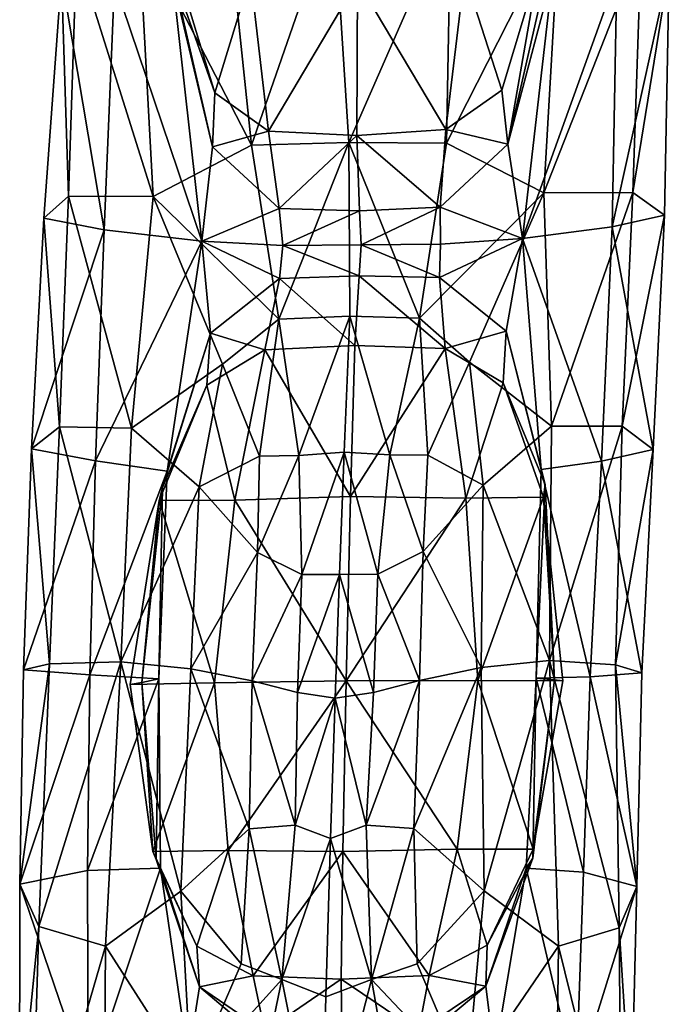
# Model space of a CAD drawing. Extents: x -76 to 76, y -20 to 79.
# Tile 94 of 175: x 4.168 to 5.098, y -13.463 to -12.053. Entities that reach past the tile are written whole.
import ezdxf

# ---------------------------------------------------------------- set-up
doc = ezdxf.new("R2010")
doc.units = 0

msp = doc.modelspace()

# ---------------------------------------------------------------- linework, layer by layer
for points in [[(4.4648, -11.9, 1.4731), (4.4998, -12.2332, 1.4797), (4.6179, -11.8935, 1.5557)], [(4.4998, -12.2332, 1.4797), (4.6395, -12.2294, 1.5524), (4.6179, -11.8935, 1.5557)], [(4.7856, -11.8955, 1.477), (4.6179, -11.8935, 1.5557), (4.6395, -12.2294, 1.5524)], [(4.7792, -12.2304, 1.483), (4.7856, -11.8955, 1.477), (4.6395, -12.2294, 1.5524)], [(4.7856, -11.8955, 1.477), (4.7792, -12.2304, 1.483), (4.9413, -11.9113, 1.279)], [(4.4648, -11.9, 1.4731), (4.3379, -11.9196, 1.2711), (4.4998, -12.2332, 1.4797)], [(4.7792, -12.2304, 1.483), (4.9188, -12.3016, 1.3008), (4.9413, -11.9113, 1.279)], [(5.0583, -11.9467, 1.0038), (4.9413, -11.9113, 1.279), (4.9188, -12.3016, 1.3008)], [(4.3379, -11.9196, 1.2711), (4.249, -11.9572, 0.9916), (4.359, -12.3064, 1.294)], [(4.3379, -11.9196, 1.2711), (4.359, -12.3064, 1.294), (4.4998, -12.2332, 1.4797)], [(5.0463, -12.3008, 1.0049), (5.0583, -11.9467, 1.0038), (4.9188, -12.3016, 1.3008)], [(5.0583, -11.9467, 1.0038), (5.0463, -12.3008, 1.0049), (5.0984, -11.9803, 0.7208)], [(4.249, -11.9572, 0.9916), (4.2277, -11.9911, 0.7059), (4.2378, -12.306, 0.994)], [(4.249, -11.9572, 0.9916), (4.2378, -12.306, 0.994), (4.359, -12.3064, 1.294)], [(4.3868, -11.9862, 0.2547), (4.394, -11.9823, 0.2138), (4.4471, -12.158, 0.2752)], [(4.394, -11.9823, 0.2138), (4.4984, -11.991, 0.176), (4.4471, -12.158, 0.2752)], [(4.805, -11.9884, 0.1801), (4.9116, -11.9776, 0.2214), (4.8586, -12.1544, 0.2814)], [(4.8669, -12.2316, 0.3297), (4.8586, -12.1544, 0.2814), (4.9116, -11.9776, 0.2214)], [(4.9242, -11.9804, 0.2648), (4.8669, -12.2316, 0.3297), (4.9116, -11.9776, 0.2214)], [(4.9242, -11.9804, 0.2648), (4.9317, -11.9877, 0.3457), (4.8669, -12.2316, 0.3297)], [(5.023, -11.9908, 0.4996), (5.0984, -11.9803, 0.7208), (5.0166, -12.35, 0.5401)], [(5.0984, -11.9803, 0.7208), (5.0914, -12.3334, 0.7394), (5.0166, -12.35, 0.5401)], [(5.0463, -12.3008, 1.0049), (5.0914, -12.3334, 0.7394), (5.0984, -11.9803, 0.7208)], [(4.2886, -12.3543, 0.5283), (4.2024, -12.3379, 0.7264), (4.2277, -11.9911, 0.7059)], [(4.2277, -11.9911, 0.7059), (4.2024, -12.3379, 0.7264), (4.2378, -12.306, 0.994)], [(4.3036, -12, 0.4853), (4.2886, -12.3543, 0.5283), (4.2277, -11.9911, 0.7059)], [(4.3036, -12, 0.4853), (4.3867, -11.9946, 0.3336), (4.4289, -12.3708, 0.3829)], [(4.3868, -11.9862, 0.2547), (4.444, -12.2355, 0.3226), (4.3867, -11.9946, 0.3336)], [(4.444, -12.2355, 0.3226), (4.4289, -12.3708, 0.3829), (4.3867, -11.9946, 0.3336)], [(4.444, -12.2355, 0.3226), (4.3868, -11.9862, 0.2547), (4.4471, -12.158, 0.2752)], [(4.4984, -11.991, 0.176), (4.5241, -12.2129, 0.274), (4.4471, -12.158, 0.2752)], [(4.4984, -11.991, 0.176), (4.6515, -11.9977, 0.1589), (4.5241, -12.2129, 0.274)], [(4.6515, -11.9977, 0.1589), (4.6509, -12.2193, 0.264), (4.5241, -12.2129, 0.274)], [(4.7783, -12.2108, 0.2776), (4.6509, -12.2193, 0.264), (4.6515, -11.9977, 0.1589)], [(4.805, -11.9884, 0.1801), (4.7783, -12.2108, 0.2776), (4.6515, -11.9977, 0.1589)], [(4.7783, -12.2108, 0.2776), (4.805, -11.9884, 0.1801), (4.8586, -12.1544, 0.2814)], [(4.9317, -11.9877, 0.3457), (4.888, -12.3669, 0.3911), (4.8669, -12.2316, 0.3297)], [(4.9317, -11.9877, 0.3457), (5.023, -11.9908, 0.4996), (4.888, -12.3669, 0.3911)], [(5.023, -11.9908, 0.4996), (5.0166, -12.35, 0.5401), (4.888, -12.3669, 0.3911)], [(4.2886, -12.3543, 0.5283), (4.3036, -12, 0.4853), (4.4289, -12.3708, 0.3829)], [(4.444, -12.2355, 0.3226), (4.4471, -12.158, 0.2752), (4.5241, -12.2129, 0.274)], [(4.7783, -12.2108, 0.2776), (4.8586, -12.1544, 0.2814), (4.8669, -12.2316, 0.3297)], [(4.5395, -12.3238, 0.3337), (4.444, -12.2355, 0.3226), (4.5241, -12.2129, 0.274)], [(4.5395, -12.3238, 0.3337), (4.5241, -12.2129, 0.274), (4.6509, -12.2193, 0.264)], [(4.6545, -12.3272, 0.326), (4.5395, -12.3238, 0.3337), (4.6509, -12.2193, 0.264)], [(4.7783, -12.2108, 0.2776), (4.7703, -12.3218, 0.3374), (4.6509, -12.2193, 0.264)], [(4.7703, -12.3218, 0.3374), (4.6545, -12.3272, 0.326), (4.6509, -12.2193, 0.264)], [(4.7703, -12.3218, 0.3374), (4.7783, -12.2108, 0.2776), (4.8669, -12.2316, 0.3297)], [(4.5388, -12.4824, 1.4943), (4.4998, -12.2332, 1.4797), (4.359, -12.3064, 1.294)], [(4.444, -12.2355, 0.3226), (4.5395, -12.3238, 0.3337), (4.4289, -12.3708, 0.3829)], [(4.4998, -12.2332, 1.4797), (4.5388, -12.4824, 1.4943), (4.6395, -12.2294, 1.5524)], [(4.5388, -12.4824, 1.4943), (4.6409, -12.4779, 1.5629), (4.6395, -12.2294, 1.5524)], [(4.7403, -12.4807, 1.4967), (4.7792, -12.2304, 1.483), (4.6395, -12.2294, 1.5524)], [(4.6409, -12.4779, 1.5629), (4.7403, -12.4807, 1.4967), (4.6395, -12.2294, 1.5524)], [(4.7792, -12.2304, 1.483), (4.7403, -12.4807, 1.4967), (4.9188, -12.3016, 1.3008)], [(4.7703, -12.3218, 0.3374), (4.8669, -12.2316, 0.3297), (4.888, -12.3669, 0.3911)], [(4.2249, -12.6363, 0.9419), (4.2378, -12.306, 0.994), (4.2024, -12.3379, 0.7264)], [(4.2249, -12.6363, 0.9419), (4.328, -12.6385, 1.1709), (4.2378, -12.306, 0.994)], [(4.328, -12.6385, 1.1709), (4.359, -12.3064, 1.294), (4.2378, -12.306, 0.994)], [(4.4585, -12.5465, 1.3879), (4.359, -12.3064, 1.294), (4.328, -12.6385, 1.1709)], [(4.4585, -12.5465, 1.3879), (4.5388, -12.4824, 1.4943), (4.359, -12.3064, 1.294)], [(4.7403, -12.4807, 1.4967), (4.8121, -12.5437, 1.3919), (4.9188, -12.3016, 1.3008)], [(4.9297, -12.6353, 1.1769), (4.9188, -12.3016, 1.3008), (4.8121, -12.5437, 1.3919)], [(5.0463, -12.3008, 1.0049), (4.9188, -12.3016, 1.3008), (4.9297, -12.6353, 1.1769)], [(5.031, -12.6354, 0.9511), (5.0463, -12.3008, 1.0049), (4.9297, -12.6353, 1.1769)], [(5.0463, -12.3008, 1.0049), (5.031, -12.6354, 0.9511), (5.0914, -12.3334, 0.7394)], [(4.6545, -12.3272, 0.326), (4.7703, -12.3218, 0.3374), (4.6571, -12.376, 0.3368)], [(4.7703, -12.3218, 0.3374), (4.7707, -12.3747, 0.3485), (4.6571, -12.376, 0.3368)], [(4.7707, -12.3747, 0.3485), (4.7703, -12.3218, 0.3374), (4.888, -12.3669, 0.3911)], [(4.5395, -12.3238, 0.3337), (4.5447, -12.3766, 0.3446), (4.4289, -12.3708, 0.3829)], [(4.5395, -12.3238, 0.3337), (4.6545, -12.3272, 0.326), (4.5447, -12.3766, 0.3446)], [(4.6545, -12.3272, 0.326), (4.6571, -12.376, 0.3368), (4.5447, -12.3766, 0.3446)], [(5.0166, -12.35, 0.5401), (5.0914, -12.3334, 0.7394), (5.0751, -12.669, 0.7211)], [(5.031, -12.6354, 0.9511), (5.0751, -12.669, 0.7211), (5.0914, -12.3334, 0.7394)], [(4.1846, -12.6678, 0.71), (4.2024, -12.3379, 0.7264), (4.2886, -12.3543, 0.5283)], [(4.1846, -12.6678, 0.71), (4.2249, -12.6363, 0.9419), (4.2024, -12.3379, 0.7264)], [(5.0166, -12.35, 0.5401), (5.0014, -12.6854, 0.5411), (4.888, -12.3669, 0.3911)], [(5.0014, -12.6854, 0.5411), (5.0166, -12.35, 0.5401), (5.0751, -12.669, 0.7211)], [(4.2762, -12.6851, 0.5315), (4.1846, -12.6678, 0.71), (4.2886, -12.3543, 0.5283)], [(4.2762, -12.6851, 0.5315), (4.2886, -12.3543, 0.5283), (4.4289, -12.3708, 0.3829)], [(4.379, -12.6998, 0.399), (4.2762, -12.6851, 0.5315), (4.4289, -12.3708, 0.3829)], [(4.379, -12.6998, 0.399), (4.4289, -12.3708, 0.3829), (4.4413, -12.5024, 0.3078)], [(4.5399, -12.4242, 0.2962), (4.4413, -12.5024, 0.3078), (4.4289, -12.3708, 0.3829)], [(4.5447, -12.3766, 0.3446), (4.5399, -12.4242, 0.2962), (4.4289, -12.3708, 0.3829)], [(4.5399, -12.4242, 0.2962), (4.5447, -12.3766, 0.3446), (4.6539, -12.4203, 0.2877)], [(4.5447, -12.3766, 0.3446), (4.6571, -12.376, 0.3368), (4.6539, -12.4203, 0.2877)], [(4.7691, -12.4225, 0.2996), (4.6539, -12.4203, 0.2877), (4.6571, -12.376, 0.3368)], [(4.7707, -12.3747, 0.3485), (4.7691, -12.4225, 0.2996), (4.6571, -12.376, 0.3368)], [(4.7691, -12.4225, 0.2996), (4.7707, -12.3747, 0.3485), (4.888, -12.3669, 0.3911)], [(4.8649, -12.4993, 0.3134), (4.7691, -12.4225, 0.2996), (4.888, -12.3669, 0.3911)], [(4.8649, -12.4993, 0.3134), (4.888, -12.3669, 0.3911), (4.9149, -12.6977, 0.4059)], [(5.0014, -12.6854, 0.5411), (4.9149, -12.6977, 0.4059), (4.888, -12.3669, 0.3911)], [(4.5399, -12.4242, 0.2962), (4.6539, -12.4203, 0.2877), (4.6478, -12.5202, 0.2199)], [(4.7772, -12.5242, 0.234), (4.6478, -12.5202, 0.2199), (4.6539, -12.4203, 0.2877)], [(4.7691, -12.4225, 0.2996), (4.7772, -12.5242, 0.234), (4.6539, -12.4203, 0.2877)], [(4.5399, -12.4242, 0.2962), (4.5191, -12.526, 0.2314), (4.4413, -12.5024, 0.3078)], [(4.5191, -12.526, 0.2314), (4.5399, -12.4242, 0.2962), (4.6478, -12.5202, 0.2199)], [(4.7691, -12.4225, 0.2996), (4.8649, -12.4993, 0.3134), (4.7772, -12.5242, 0.234)], [(4.5388, -12.4824, 1.4943), (4.4585, -12.5465, 1.3879), (4.5113, -12.6786, 1.4547)], [(4.5676, -12.6773, 1.5188), (4.5388, -12.4824, 1.4943), (4.5113, -12.6786, 1.4547)], [(4.5388, -12.4824, 1.4943), (4.5676, -12.6773, 1.5188), (4.6409, -12.4779, 1.5629)], [(4.5676, -12.6773, 1.5188), (4.6328, -12.6729, 1.579), (4.6409, -12.4779, 1.5629)], [(4.6409, -12.4779, 1.5629), (4.6328, -12.6729, 1.579), (4.6978, -12.6765, 1.5203)], [(4.7403, -12.4807, 1.4967), (4.6409, -12.4779, 1.5629), (4.6978, -12.6765, 1.5203)], [(4.7403, -12.4807, 1.4967), (4.6978, -12.6765, 1.5203), (4.7523, -12.677, 1.4574)], [(4.8121, -12.5437, 1.3919), (4.7403, -12.4807, 1.4967), (4.7523, -12.677, 1.4574)], [(4.3722, -12.7232, 0.3051), (4.379, -12.6998, 0.399), (4.4413, -12.5024, 0.3078)], [(4.3722, -12.7232, 0.3051), (4.4413, -12.5024, 0.3078), (4.4359, -12.5769, 0.2579)], [(4.5191, -12.526, 0.2314), (4.4359, -12.5769, 0.2579), (4.4413, -12.5024, 0.3078)], [(4.8649, -12.4993, 0.3134), (4.8605, -12.5736, 0.2621), (4.7772, -12.5242, 0.234)], [(4.8649, -12.4993, 0.3134), (4.9206, -12.7192, 0.3104), (4.8605, -12.5736, 0.2621)], [(4.9206, -12.7192, 0.3104), (4.8649, -12.4993, 0.3134), (4.9149, -12.6977, 0.4059)], [(4.5191, -12.526, 0.2314), (4.476, -12.7415, 0.1927), (4.4359, -12.5769, 0.2579)], [(4.476, -12.7415, 0.1927), (4.5191, -12.526, 0.2314), (4.6415, -12.736, 0.1744)], [(4.5191, -12.526, 0.2314), (4.6478, -12.5202, 0.2199), (4.6415, -12.736, 0.1744)], [(4.6415, -12.736, 0.1744), (4.6478, -12.5202, 0.2199), (4.7772, -12.5242, 0.234)], [(4.807, -12.7387, 0.1948), (4.6415, -12.736, 0.1744), (4.7772, -12.5242, 0.234)], [(4.807, -12.7387, 0.1948), (4.7772, -12.5242, 0.234), (4.8605, -12.5736, 0.2621)], [(4.4247, -12.7225, 1.3404), (4.4585, -12.5465, 1.3879), (4.328, -12.6385, 1.1709)], [(4.4585, -12.5465, 1.3879), (4.4247, -12.7225, 1.3404), (4.5113, -12.6786, 1.4547)], [(4.8318, -12.7198, 1.3442), (4.8121, -12.5437, 1.3919), (4.7523, -12.677, 1.4574)], [(4.8318, -12.7198, 1.3442), (4.9297, -12.6353, 1.1769), (4.8121, -12.5437, 1.3919)], [(4.9182, -12.7372, 0.2437), (4.807, -12.7387, 0.1948), (4.8605, -12.5736, 0.2621)], [(4.9206, -12.7192, 0.3104), (4.9182, -12.7372, 0.2437), (4.8605, -12.5736, 0.2621)], [(4.476, -12.7415, 0.1927), (4.3674, -12.7417, 0.2397), (4.4359, -12.5769, 0.2579)], [(4.3674, -12.7417, 0.2397), (4.3722, -12.7232, 0.3051), (4.4359, -12.5769, 0.2579)], [(4.2249, -12.6363, 0.9419), (4.1846, -12.6678, 0.71), (4.2106, -12.9757, 0.8876)], [(4.2249, -12.6363, 0.9419), (4.2106, -12.9757, 0.8876), (4.3128, -12.9728, 1.1092)], [(4.328, -12.6385, 1.1709), (4.2249, -12.6363, 0.9419), (4.3128, -12.9728, 1.1092)], [(4.4247, -12.7225, 1.3404), (4.328, -12.6385, 1.1709), (4.3128, -12.9728, 1.1092)], [(4.9297, -12.6353, 1.1769), (4.8318, -12.7198, 1.3442), (4.9267, -12.9711, 1.1097)], [(5.031, -12.6354, 0.9511), (4.9297, -12.6353, 1.1769), (4.9267, -12.9711, 1.1097)], [(5.0214, -12.9774, 0.8919), (5.031, -12.6354, 0.9511), (4.9267, -12.9711, 1.1097)], [(5.031, -12.6354, 0.9511), (5.0214, -12.9774, 0.8919), (5.0751, -12.669, 0.7211)], [(4.1846, -12.6678, 0.71), (4.2762, -12.6851, 0.5315), (4.1734, -12.9844, 0.6817)], [(4.1846, -12.6678, 0.71), (4.1734, -12.9844, 0.6817), (4.2106, -12.9757, 0.8876)], [(4.5676, -12.6773, 1.5188), (4.5719, -12.8479, 1.5549), (4.6328, -12.6729, 1.579)], [(4.5719, -12.8479, 1.5549), (4.626, -12.8481, 1.5926), (4.6328, -12.6729, 1.579)], [(4.626, -12.8481, 1.5926), (4.6807, -12.8475, 1.556), (4.6328, -12.6729, 1.579)], [(4.6807, -12.8475, 1.556), (4.6978, -12.6765, 1.5203), (4.6328, -12.6729, 1.579)], [(5.0014, -12.6854, 0.5411), (5.0751, -12.669, 0.7211), (5.0588, -12.9889, 0.6896)], [(5.0214, -12.9774, 0.8919), (5.0588, -12.9889, 0.6896), (5.0751, -12.669, 0.7211)], [(4.2762, -12.6851, 0.5315), (4.268, -12.9914, 0.5161), (4.1734, -12.9844, 0.6817)], [(4.2762, -12.6851, 0.5315), (4.379, -12.6998, 0.399), (4.268, -12.9914, 0.5161)], [(4.4247, -12.7225, 1.3404), (4.5082, -12.8163, 1.4639), (4.5113, -12.6786, 1.4547)], [(4.5719, -12.8479, 1.5549), (4.5676, -12.6773, 1.5188), (4.5082, -12.8163, 1.4639)], [(4.5676, -12.6773, 1.5188), (4.5113, -12.6786, 1.4547), (4.5082, -12.8163, 1.4639)], [(4.6807, -12.8475, 1.556), (4.7459, -12.8151, 1.4662), (4.6978, -12.6765, 1.5203)], [(4.7459, -12.8151, 1.4662), (4.7523, -12.677, 1.4574), (4.6978, -12.6765, 1.5203)], [(4.7459, -12.8151, 1.4662), (4.8318, -12.7198, 1.3442), (4.7523, -12.677, 1.4574)], [(5.0014, -12.6854, 0.5411), (4.9851, -12.9943, 0.5232), (4.9149, -12.6977, 0.4059)], [(4.9851, -12.9943, 0.5232), (5.0014, -12.6854, 0.5411), (5.0588, -12.9889, 0.6896)], [(4.379, -12.6998, 0.399), (4.3669, -12.9972, 0.3886), (4.268, -12.9914, 0.5161)], [(4.379, -12.6998, 0.399), (4.3722, -12.7232, 0.3051), (4.3669, -12.9972, 0.3886)], [(4.9206, -12.7192, 0.3104), (4.9149, -12.6977, 0.4059), (4.9077, -12.9965, 0.3933)], [(4.9851, -12.9943, 0.5232), (4.9077, -12.9965, 0.3933), (4.9149, -12.6977, 0.4059)], [(4.4129, -12.9832, 1.322), (4.4247, -12.7225, 1.3404), (4.3128, -12.9728, 1.1092)], [(4.3722, -12.7232, 0.3051), (4.3428, -13.0025, 0.2969), (4.3669, -12.9972, 0.3886)], [(4.3722, -12.7232, 0.3051), (4.3674, -12.7417, 0.2397), (4.3428, -13.0025, 0.2969)], [(4.4247, -12.7225, 1.3404), (4.4129, -12.9832, 1.322), (4.5082, -12.8163, 1.4639)], [(4.8318, -12.7198, 1.3442), (4.7459, -12.8151, 1.4662), (4.8288, -12.9813, 1.3222)], [(4.8318, -12.7198, 1.3442), (4.8288, -12.9813, 1.3222), (4.9267, -12.9711, 1.1097)], [(4.9341, -12.9987, 0.3006), (4.9206, -12.7192, 0.3104), (4.9077, -12.9965, 0.3933)], [(4.9206, -12.7192, 0.3104), (4.9341, -12.9987, 0.3006), (4.9182, -12.7372, 0.2437)], [(4.3674, -12.7417, 0.2397), (4.326, -13.0052, 0.2299), (4.3428, -13.0025, 0.2969)], [(4.4466, -13.0031, 0.1764), (4.326, -13.0052, 0.2299), (4.3674, -12.7417, 0.2397)], [(4.476, -12.7415, 0.1927), (4.4466, -13.0031, 0.1764), (4.3674, -12.7417, 0.2397)], [(4.4466, -13.0031, 0.1764), (4.476, -12.7415, 0.1927), (4.6356, -13, 0.1535)], [(4.476, -12.7415, 0.1927), (4.6415, -12.736, 0.1744), (4.6356, -13, 0.1535)], [(4.6415, -12.736, 0.1744), (4.807, -12.7387, 0.1948), (4.6356, -13, 0.1535)], [(4.807, -12.7387, 0.1948), (4.8241, -12.9997, 0.178), (4.6356, -13, 0.1535)], [(4.807, -12.7387, 0.1948), (4.9182, -12.7372, 0.2437), (4.8241, -12.9997, 0.178)], [(4.9182, -12.7372, 0.2437), (4.9457, -13, 0.2328), (4.8241, -12.9997, 0.178)], [(4.9341, -12.9987, 0.3006), (4.9457, -13, 0.2328), (4.9182, -12.7372, 0.2437)], [(4.7459, -12.8151, 1.4662), (4.6807, -12.8475, 1.556), (4.7405, -12.9995, 1.4904)], [(4.7459, -12.8151, 1.4662), (4.7405, -12.9995, 1.4904), (4.8288, -12.9813, 1.3222)], [(4.4129, -12.9832, 1.322), (4.5006, -13.0002, 1.4892), (4.5082, -12.8163, 1.4639)], [(4.5719, -12.8479, 1.5549), (4.5082, -12.8163, 1.4639), (4.5006, -13.0002, 1.4892)], [(4.5657, -13.0169, 1.5743), (4.5719, -12.8479, 1.5549), (4.5006, -13.0002, 1.4892)], [(4.5719, -12.8479, 1.5549), (4.5657, -13.0169, 1.5743), (4.626, -12.8481, 1.5926)], [(4.5657, -13.0169, 1.5743), (4.6197, -13.0252, 1.5965), (4.626, -12.8481, 1.5926)], [(4.626, -12.8481, 1.5926), (4.6197, -13.0252, 1.5965), (4.6744, -13.0167, 1.5752)], [(4.6807, -12.8475, 1.556), (4.626, -12.8481, 1.5926), (4.6744, -13.0167, 1.5752)], [(4.6807, -12.8475, 1.556), (4.6744, -13.0167, 1.5752), (4.7405, -12.9995, 1.4904)], [(4.1952, -13.3521, 0.8832), (4.2106, -12.9757, 0.8876), (4.1679, -13.2914, 0.6665)], [(4.2106, -12.9757, 0.8876), (4.1734, -12.9844, 0.6817), (4.1679, -13.2914, 0.6665)], [(4.1679, -13.2914, 0.6665), (4.1734, -12.9844, 0.6817), (4.268, -12.9914, 0.5161)], [(4.1952, -13.3521, 0.8832), (4.2908, -13.3801, 1.1099), (4.3128, -12.9728, 1.1092)], [(4.2106, -12.9757, 0.8876), (4.1952, -13.3521, 0.8832), (4.3128, -12.9728, 1.1092)], [(4.2908, -13.3801, 1.1099), (4.3987, -13.3014, 1.3028), (4.3128, -12.9728, 1.1092)], [(4.3987, -13.3014, 1.3028), (4.4129, -12.9832, 1.322), (4.3128, -12.9728, 1.1092)], [(4.3987, -13.3014, 1.3028), (4.4966, -13.2119, 1.4523), (4.4129, -12.9832, 1.322)], [(4.4966, -13.2119, 1.4523), (4.5006, -13.0002, 1.4892), (4.4129, -12.9832, 1.322)], [(4.833, -13.301, 1.2943), (4.8288, -12.9813, 1.3222), (4.7324, -13.2117, 1.451)], [(4.8288, -12.9813, 1.3222), (4.7405, -12.9995, 1.4904), (4.7324, -13.2117, 1.451)], [(4.8288, -12.9813, 1.3222), (4.833, -13.301, 1.2943), (4.9267, -12.9711, 1.1097)], [(4.833, -13.301, 1.2943), (4.9398, -13.38, 1.0971), (4.9267, -12.9711, 1.1097)], [(5.0265, -13.354, 0.877), (5.0214, -12.9774, 0.8919), (4.9267, -12.9711, 1.1097)], [(4.9398, -13.38, 1.0971), (5.0265, -13.354, 0.877), (4.9267, -12.9711, 1.1097)], [(5.0265, -13.354, 0.877), (5.052, -13.2948, 0.6688), (5.0214, -12.9774, 0.8919)], [(5.052, -13.2948, 0.6688), (5.0588, -12.9889, 0.6896), (5.0214, -12.9774, 0.8919)], [(4.2651, -13.2719, 0.5034), (4.1679, -13.2914, 0.6665), (4.268, -12.9914, 0.5161)], [(4.2651, -13.2719, 0.5034), (4.268, -12.9914, 0.5161), (4.3669, -12.9972, 0.3886)], [(4.3694, -13.2685, 0.3824), (4.2651, -13.2719, 0.5034), (4.3669, -12.9972, 0.3886)], [(4.3428, -13.0025, 0.2969), (4.3634, -13.2561, 0.292), (4.3669, -12.9972, 0.3886)], [(4.3634, -13.2561, 0.292), (4.3694, -13.2685, 0.3824), (4.3669, -12.9972, 0.3886)], [(4.9754, -13.2741, 0.5072), (4.8934, -13.2683, 0.3847), (4.9077, -12.9965, 0.3933)], [(4.8934, -13.2683, 0.3847), (4.9029, -13.2539, 0.2937), (4.9077, -12.9965, 0.3933)], [(4.9029, -13.2539, 0.2937), (4.9341, -12.9987, 0.3006), (4.9077, -12.9965, 0.3933)], [(4.9029, -13.2539, 0.2937), (4.9035, -13.2414, 0.2276), (4.9341, -12.9987, 0.3006)], [(4.9035, -13.2414, 0.2276), (4.9457, -13, 0.2328), (4.9341, -12.9987, 0.3006)], [(4.9851, -12.9943, 0.5232), (4.9754, -13.2741, 0.5072), (4.9077, -12.9965, 0.3933)], [(4.9754, -13.2741, 0.5072), (4.9851, -12.9943, 0.5232), (5.052, -13.2948, 0.6688)], [(4.9851, -12.9943, 0.5232), (5.0588, -12.9889, 0.6896), (5.052, -13.2948, 0.6688)], [(4.3428, -13.0025, 0.2969), (4.326, -13.0052, 0.2299), (4.3586, -13.2445, 0.2261)], [(4.3586, -13.2445, 0.2261), (4.326, -13.0052, 0.2299), (4.4466, -13.0031, 0.1764)], [(4.3634, -13.2561, 0.292), (4.3428, -13.0025, 0.2969), (4.3586, -13.2445, 0.2261)], [(4.4665, -13.2432, 0.1786), (4.3586, -13.2445, 0.2261), (4.4466, -13.0031, 0.1764)], [(4.4665, -13.2432, 0.1786), (4.4466, -13.0031, 0.1764), (4.6356, -13, 0.1535)], [(4.6307, -13.2446, 0.1597), (4.4665, -13.2432, 0.1786), (4.6356, -13, 0.1535)], [(4.4966, -13.2119, 1.4523), (4.5626, -13.207, 1.5485), (4.5006, -13.0002, 1.4892)], [(4.5626, -13.207, 1.5485), (4.5657, -13.0169, 1.5743), (4.5006, -13.0002, 1.4892)], [(4.7946, -13.2412, 0.1795), (4.6307, -13.2446, 0.1597), (4.6356, -13, 0.1535)], [(4.8241, -12.9997, 0.178), (4.7946, -13.2412, 0.1795), (4.6356, -13, 0.1535)], [(4.6643, -13.207, 1.5492), (4.7324, -13.2117, 1.451), (4.7405, -12.9995, 1.4904)], [(4.6744, -13.0167, 1.5752), (4.6643, -13.207, 1.5492), (4.7405, -12.9995, 1.4904)], [(4.7946, -13.2412, 0.1795), (4.8241, -12.9997, 0.178), (4.9035, -13.2414, 0.2276)], [(4.8241, -12.9997, 0.178), (4.9457, -13, 0.2328), (4.9035, -13.2414, 0.2276)], [(4.5657, -13.0169, 1.5743), (4.5626, -13.207, 1.5485), (4.6197, -13.0252, 1.5965)], [(4.5626, -13.207, 1.5485), (4.613, -13.2258, 1.5836), (4.6197, -13.0252, 1.5965)], [(4.613, -13.2258, 1.5836), (4.6643, -13.207, 1.5492), (4.6197, -13.0252, 1.5965)], [(4.6643, -13.207, 1.5492), (4.6744, -13.0167, 1.5752), (4.6197, -13.0252, 1.5965)], [(4.5626, -13.207, 1.5485), (4.4966, -13.2119, 1.4523), (4.5435, -13.4276, 1.4902)], [(4.5626, -13.207, 1.5485), (4.5435, -13.4276, 1.4902), (4.613, -13.2258, 1.5836)], [(4.6643, -13.207, 1.5492), (4.613, -13.2258, 1.5836), (4.6718, -13.4278, 1.4881)], [(4.6643, -13.207, 1.5492), (4.6718, -13.4278, 1.4881), (4.7324, -13.2117, 1.451)], [(4.4966, -13.2119, 1.4523), (4.3987, -13.3014, 1.3028), (4.4849, -13.4053, 1.4209)], [(4.4966, -13.2119, 1.4523), (4.4849, -13.4053, 1.4209), (4.5435, -13.4276, 1.4902)], [(4.6718, -13.4278, 1.4881), (4.7371, -13.4056, 1.4149), (4.7324, -13.2117, 1.451)], [(4.833, -13.301, 1.2943), (4.7324, -13.2117, 1.451), (4.7371, -13.4056, 1.4149)], [(4.5435, -13.4276, 1.4902), (4.6063, -13.4525, 1.5454), (4.613, -13.2258, 1.5836)], [(4.613, -13.2258, 1.5836), (4.6063, -13.4525, 1.5454), (4.6718, -13.4278, 1.4881)], [(4.3586, -13.2445, 0.2261), (4.4665, -13.2432, 0.1786), (4.4215, -13.3799, 0.237)], [(4.3634, -13.2561, 0.292), (4.3586, -13.2445, 0.2261), (4.4215, -13.3799, 0.237)], [(4.4665, -13.2432, 0.1786), (4.502, -13.4227, 0.2076), (4.4215, -13.3799, 0.237)], [(4.4665, -13.2432, 0.1786), (4.6307, -13.2446, 0.1597), (4.502, -13.4227, 0.2076)], [(4.6307, -13.2446, 0.1597), (4.6281, -13.4273, 0.1954), (4.502, -13.4227, 0.2076)], [(4.7543, -13.4223, 0.2078), (4.6281, -13.4273, 0.1954), (4.6307, -13.2446, 0.1597)], [(4.7946, -13.2412, 0.1795), (4.7543, -13.4223, 0.2078), (4.6307, -13.2446, 0.1597)], [(4.7543, -13.4223, 0.2078), (4.7946, -13.2412, 0.1795), (4.8373, -13.3786, 0.2376)], [(4.7946, -13.2412, 0.1795), (4.9035, -13.2414, 0.2276), (4.8373, -13.3786, 0.2376)], [(4.9035, -13.2414, 0.2276), (4.9029, -13.2539, 0.2937), (4.8373, -13.3786, 0.2376)], [(4.3634, -13.2561, 0.292), (4.4251, -13.4381, 0.2852), (4.3694, -13.2685, 0.3824)], [(4.4251, -13.4381, 0.2852), (4.3634, -13.2561, 0.292), (4.4215, -13.3799, 0.237)], [(4.9029, -13.2539, 0.2937), (4.8934, -13.2683, 0.3847), (4.8353, -13.4376, 0.2855)], [(4.9029, -13.2539, 0.2937), (4.8353, -13.4376, 0.2855), (4.8373, -13.3786, 0.2376)], [(4.2651, -13.2719, 0.5034), (4.2658, -13.5782, 0.4515), (4.1679, -13.2914, 0.6665)], [(4.2651, -13.2719, 0.5034), (4.3694, -13.2685, 0.3824), (4.2658, -13.5782, 0.4515)], [(4.3694, -13.2685, 0.3824), (4.4089, -13.5404, 0.3446), (4.2658, -13.5782, 0.4515)], [(4.4251, -13.4381, 0.2852), (4.4089, -13.5404, 0.3446), (4.3694, -13.2685, 0.3824)], [(4.8934, -13.2683, 0.3847), (4.8479, -13.5381, 0.3444), (4.8353, -13.4376, 0.2855)], [(4.965, -13.5734, 0.4522), (4.8479, -13.5381, 0.3444), (4.8934, -13.2683, 0.3847)], [(4.9754, -13.2741, 0.5072), (4.965, -13.5734, 0.4522), (4.8934, -13.2683, 0.3847)], [(4.9754, -13.2741, 0.5072), (5.052, -13.2948, 0.6688), (4.965, -13.5734, 0.4522)], [(4.1952, -13.3521, 0.8832), (4.1679, -13.2914, 0.6665), (4.1677, -13.6305, 0.6182)], [(4.2658, -13.5782, 0.4515), (4.1677, -13.6305, 0.6182), (4.1679, -13.2914, 0.6665)], [(5.052, -13.2948, 0.6688), (5.0437, -13.6257, 0.615), (4.965, -13.5734, 0.4522)], [(5.052, -13.2948, 0.6688), (5.0265, -13.354, 0.877), (5.0437, -13.6257, 0.615)], [(4.3987, -13.3014, 1.3028), (4.2908, -13.3801, 1.1099), (4.4136, -13.5716, 1.3203)], [(4.3987, -13.3014, 1.3028), (4.4136, -13.5716, 1.3203), (4.4849, -13.4053, 1.4209)], [(4.8081, -13.5723, 1.3058), (4.833, -13.301, 1.2943), (4.7371, -13.4056, 1.4149)], [(4.833, -13.301, 1.2943), (4.8081, -13.5723, 1.3058), (4.9398, -13.38, 1.0971)], [(4.1833, -13.75, 0.8663), (4.1952, -13.3521, 0.8832), (4.1677, -13.6305, 0.6182)], [(4.1952, -13.3521, 0.8832), (4.1833, -13.75, 0.8663), (4.2908, -13.3801, 1.1099)], [(5.0265, -13.354, 0.877), (4.9398, -13.38, 1.0971), (5.0298, -13.7459, 0.8496)], [(5.0265, -13.354, 0.877), (5.0298, -13.7459, 0.8496), (5.0437, -13.6257, 0.615)], [(4.7543, -13.4223, 0.2078), (4.8373, -13.3786, 0.2376), (4.8353, -13.4376, 0.2855)], [(4.1833, -13.75, 0.8663), (4.2871, -13.8574, 1.1585), (4.2908, -13.3801, 1.1099)], [(4.2908, -13.3801, 1.1099), (4.2871, -13.8574, 1.1585), (4.4136, -13.5716, 1.3203)], [(4.4251, -13.4381, 0.2852), (4.4215, -13.3799, 0.237), (4.502, -13.4227, 0.2076)], [(4.8081, -13.5723, 1.3058), (4.9336, -13.8563, 1.1301), (4.9398, -13.38, 1.0971)], [(4.9398, -13.38, 1.0971), (4.9336, -13.8563, 1.1301), (5.0298, -13.7459, 0.8496)], [(4.5435, -13.4276, 1.4902), (4.4849, -13.4053, 1.4209), (4.4136, -13.5716, 1.3203)], [(4.8081, -13.5723, 1.3058), (4.7371, -13.4056, 1.4149), (4.6718, -13.4278, 1.4881)], [(4.4894, -13.6881, 1.4118), (4.5435, -13.4276, 1.4902), (4.4136, -13.5716, 1.3203)], [(4.519, -13.5024, 0.2717), (4.4251, -13.4381, 0.2852), (4.502, -13.4227, 0.2076)], [(4.4894, -13.6881, 1.4118), (4.5997, -13.7081, 1.4736), (4.5435, -13.4276, 1.4902)], [(4.519, -13.5024, 0.2717), (4.502, -13.4227, 0.2076), (4.6281, -13.4273, 0.1954)], [(4.6291, -13.5052, 0.2633), (4.519, -13.5024, 0.2717), (4.6281, -13.4273, 0.1954)], [(4.5997, -13.7081, 1.4736), (4.6063, -13.4525, 1.5454), (4.5435, -13.4276, 1.4902)], [(4.7181, -13.6887, 1.4019), (4.6718, -13.4278, 1.4881), (4.5997, -13.7081, 1.4736)], [(4.6718, -13.4278, 1.4881), (4.6063, -13.4525, 1.5454), (4.5997, -13.7081, 1.4736)], [(4.7543, -13.4223, 0.2078), (4.7392, -13.5025, 0.2716), (4.6281, -13.4273, 0.1954)], [(4.7392, -13.5025, 0.2716), (4.6291, -13.5052, 0.2633), (4.6281, -13.4273, 0.1954)], [(4.7181, -13.6887, 1.4019), (4.8081, -13.5723, 1.3058), (4.6718, -13.4278, 1.4881)], [(4.7392, -13.5025, 0.2716), (4.7543, -13.4223, 0.2078), (4.8353, -13.4376, 0.2855)], [(4.5204, -13.5186, 0.3149), (4.4089, -13.5404, 0.3446), (4.4251, -13.4381, 0.2852)], [(4.519, -13.5024, 0.2717), (4.5204, -13.5186, 0.3149), (4.4251, -13.4381, 0.2852)], [(4.7392, -13.5025, 0.2716), (4.8353, -13.4376, 0.2855), (4.7387, -13.5183, 0.3147)], [(4.8353, -13.4376, 0.2855), (4.8479, -13.5381, 0.3444), (4.7387, -13.5183, 0.3147)]]:
    msp.add_3dface(points)

doc.saveas('drawing.dxf')
